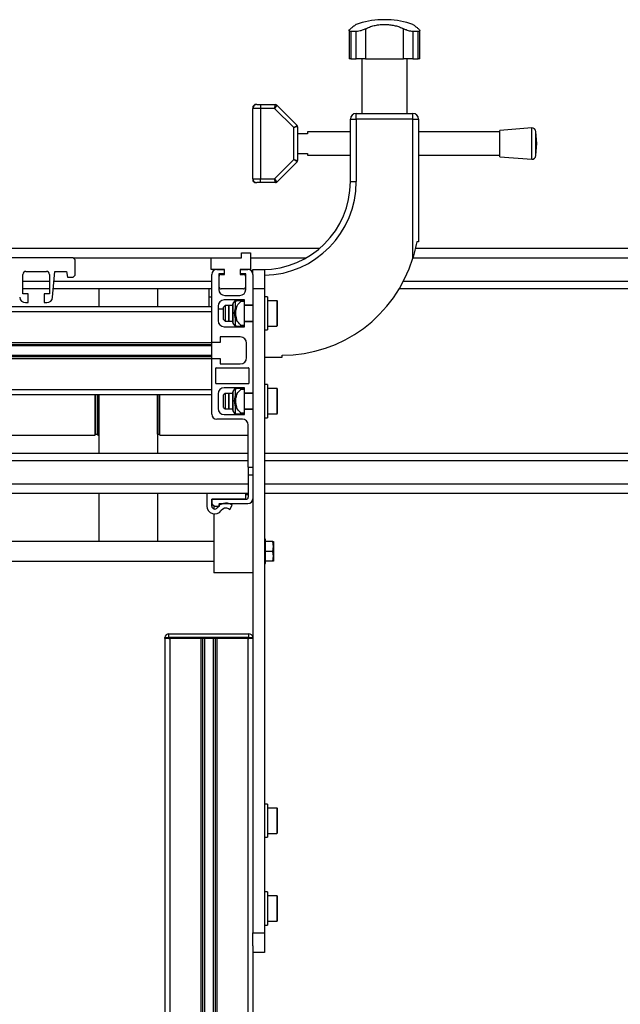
# Model space of a CAD drawing. Header units: millimetres. Extents: x 0 to 420, y 0 to 297.
# Tile 21 of 49: x 108 to 124, y 222 to 247. Entities that reach past the tile are written whole.
import ezdxf

# ---------------------------------------------------------------- set-up
doc = ezdxf.new("R2010")
doc.units = ezdxf.units.MM

msp = doc.modelspace()

# ---------------------------------------------------------------- linework, layer by layer
at = {"color": 7, "linetype": 'Continuous', "lineweight": 25}
for p, q in [((117.40179, 247.14329), (117.40179, 247.14158)), ((117.57707, 247.14329), (117.40179, 247.14329)), ((117.57707, 247.14158), (117.40179, 247.14158)), ((117.57707, 247.14158), (117.57707, 247.14329)), ((116.58318, 246.86479), (116.58318, 246.14329)), ((116.76292, 246.84185), (116.63048, 246.84185)), ((116.63048, 246.84185), (116.63048, 246.14329)), ((116.76292, 246.14329), (116.76292, 246.84185)), ((117.00321, 246.90942), (117.00321, 246.14329)), ((117.97565, 246.14329), (117.97565, 246.90942)), ((118.34838, 246.84185), (118.21595, 246.84185)), ((118.21595, 246.84185), (118.21595, 246.14329)), ((118.34838, 246.14329), (118.34838, 246.84185)), ((118.39568, 246.14329), (118.39568, 246.86519)), ((116.63048, 246.14329), (116.58318, 246.14329)), ((116.63048, 246.14329), (116.76292, 246.14329)), ((117.00321, 246.14329), (116.76292, 246.14329)), ((116.90735, 246.14329), (116.90735, 244.74329)), ((117.00321, 246.14329), (117.97565, 246.14329)), ((118.21595, 246.14329), (117.97565, 246.14329)), ((118.07151, 244.74329), (118.07151, 246.14329)), ((118.21595, 246.14329), (118.34838, 246.14329)), ((118.39568, 246.14329), (118.34838, 246.14329)), ((114.16443, 244.96829), (114.11443, 244.91829)), ((114.11443, 244.91829), (114.11443, 244.86829)), ((114.31443, 244.86829), (114.11443, 244.86829)), ((114.11443, 243.06829), (114.11443, 244.86829)), ((114.21443, 244.96829), (114.16443, 244.96829)), ((114.21443, 244.96829), (114.31443, 244.96829)), ((114.31443, 244.96829), (114.31443, 244.86829)), ((114.31443, 244.96829), (114.69372, 244.96829)), ((114.67301, 244.86829), (114.31443, 244.86829)), ((114.31443, 244.86829), (114.31443, 243.06829)), ((114.67301, 244.86829), (114.69372, 244.96829)), ((114.72908, 244.95365), (114.67301, 244.86829)), ((115.16443, 244.37687), (114.67301, 244.86829)), ((114.72908, 244.95365), (115.24979, 244.43294)), ((116.76443, 244.59329), (116.76443, 244.74329)), ((116.76443, 244.74329), (118.21443, 244.74329)), ((118.21443, 244.59329), (118.21443, 244.74329)), ((116.61443, 242.99329), (116.61443, 244.59329)), ((116.61443, 244.59329), (116.76443, 244.59329)), ((118.21443, 244.59329), (116.76443, 244.59329)), ((116.76443, 244.59329), (116.76443, 242.99329)), ((118.21443, 241.02964), (118.21443, 244.59329)), ((118.21443, 244.59329), (118.36443, 244.59329)), ((118.36443, 244.59329), (118.36443, 241.4538)), ((115.16443, 244.37687), (115.24979, 244.43294)), ((115.26443, 244.39758), (115.16443, 244.37687)), ((115.16443, 243.55971), (115.16443, 244.37687)), ((115.26443, 244.39758), (115.26443, 243.539)), ((116.61443, 244.26829), (115.51443, 244.26829)), ((115.51443, 244.26829), (115.51443, 244.21829)), ((120.44239, 244.26829), (118.36443, 244.26829)), ((121.26158, 244.36829), (120.44239, 244.30579)), ((120.44239, 243.63079), (120.44239, 244.30579)), ((121.26158, 243.56829), (121.26158, 244.36829)), ((121.39239, 243.96829), (121.3689, 244.27619)), ((121.3689, 243.6604), (121.3689, 244.27619)), ((115.51443, 244.21829), (115.26443, 244.21829)), ((121.3689, 243.6604), (121.39239, 243.96829)), ((114.67301, 243.06829), (115.16443, 243.55971)), ((115.24979, 243.50365), (114.72908, 242.98294)), ((115.24979, 243.50365), (115.16443, 243.55971)), ((115.16443, 243.55971), (115.26443, 243.539)), ((115.26443, 243.71829), (115.51443, 243.71829)), ((115.51443, 243.71829), (115.51443, 243.66829)), ((115.51443, 243.66829), (116.61443, 243.66829)), ((118.36443, 243.66829), (120.44239, 243.66829)), ((120.44239, 243.63079), (121.26158, 243.56829)), ((114.11443, 243.06829), (114.11443, 243.01829)), ((114.11443, 243.06829), (114.31443, 243.06829)), ((114.11443, 243.01829), (114.16443, 242.96829)), ((114.16443, 242.96829), (114.21443, 242.96829)), ((114.31443, 242.96829), (114.21443, 242.96829)), ((114.31443, 242.96829), (114.31443, 243.06829)), ((114.31443, 243.06829), (114.67301, 243.06829)), ((114.69372, 242.96829), (114.31443, 242.96829)), ((114.67301, 243.06829), (114.72908, 242.98294)), ((114.69372, 242.96829), (114.67301, 243.06829)), ((116.61443, 242.99329), (116.76443, 242.99329)), ((118.36443, 241.4538), (118.31443, 241.4538)), ((96.40035, 241.28479), (115.82851, 241.28479)), ((118.28125, 241.28479), (191.26443, 241.28479)), ((109.51443, 241.04329), (107.61443, 241.04329)), ((109.56443, 240.99329), (109.51443, 241.04329)), ((109.51443, 241.04329), (113.05193, 241.04329)), ((109.56443, 240.59329), (109.56443, 240.99329)), ((113.05193, 240.74329), (113.05193, 241.04329)), ((113.05193, 241.04329), (113.82193, 241.04329)), ((113.82193, 241.04329), (113.82193, 241.16829)), ((113.82193, 241.16829), (114.05193, 241.16829)), ((114.05193, 241.16829), (114.05193, 240.74329)), ((114.05193, 241.04329), (115.48693, 241.04329)), ((118.21853, 241.04329), (191.26443, 241.04329)), ((113.38693, 240.74329), (113.05193, 240.74329)), ((113.18943, 240.74329), (113.38193, 240.74329)), ((113.38193, 240.74329), (113.38193, 240.62829)), ((113.38693, 240.61829), (113.38693, 240.74329)), ((113.79193, 240.74329), (113.79193, 240.61829)), ((114.05193, 240.74329), (113.79193, 240.74329)), ((113.79693, 240.74329), (113.98943, 240.74329)), ((113.79693, 240.62829), (113.79693, 240.74329)), ((114.11443, 240.74329), (114.41443, 240.74329)), ((114.11443, 240.61829), (114.11443, 240.74329)), ((114.41443, 240.74329), (114.41443, 240.24329)), ((108.22693, 240.11829), (108.22693, 240.61829)), ((108.22693, 240.44639), (108.90193, 240.44639)), ((108.30193, 240.69329), (108.82693, 240.69329)), ((108.90193, 240.61829), (108.90193, 240.11829)), ((108.98641, 240.03022), (109.04442, 240.69329)), ((109.02282, 240.44639), (113.06443, 240.44639)), ((109.04442, 240.69329), (109.33893, 240.69329)), ((109.33893, 240.69329), (109.36443, 240.54329)), ((109.36443, 240.54329), (109.51443, 240.54329)), ((109.51443, 240.54329), (109.56443, 240.59329)), ((113.06443, 238.87579), (113.06443, 240.61829)), ((113.38193, 240.62829), (113.24443, 240.62829)), ((113.24443, 240.62829), (113.24443, 240.22829)), ((113.24443, 240.44639), (113.25443, 240.44639)), ((113.25443, 240.29329), (113.25443, 240.56829)), ((113.30443, 240.61829), (113.38693, 240.61829)), ((113.79193, 240.61829), (113.87443, 240.61829)), ((113.93443, 240.62829), (113.79693, 240.62829)), ((113.92443, 240.56829), (113.92443, 240.29329)), ((113.92443, 240.44639), (113.93443, 240.44639)), ((113.93443, 240.22829), (113.93443, 240.62829)), ((114.11443, 240.61829), (114.11443, 239.82579)), ((117.9789, 240.44639), (191.26443, 240.44639)), ((108.22693, 240.25589), (108.90193, 240.25589)), ((109.00616, 240.25589), (113.06443, 240.25589)), ((110.16943, 240.25589), (110.16943, 239.79329)), ((111.66943, 240.25589), (111.66943, 239.79329)), ((112.99443, 240.04329), (112.99443, 240.25589)), ((113.24443, 240.25589), (113.27125, 240.25589)), ((113.87443, 240.24329), (113.30443, 240.24329)), ((113.90762, 240.25589), (113.93443, 240.25589)), ((114.41443, 240.24329), (114.11443, 240.24329)), ((114.41443, 240.24329), (114.41443, 223.74329)), ((117.87362, 240.25589), (191.26443, 240.25589)), ((108.35943, 240.11829), (108.22693, 240.11829)), ((108.35943, 239.89329), (108.35943, 240.11829)), ((108.76943, 240.11829), (108.76943, 239.89329)), ((108.90193, 240.11829), (108.76943, 240.11829)), ((112.99443, 240.04329), (113.06443, 240.04329)), ((112.99443, 239.79329), (112.99443, 240.04329)), ((113.89943, 239.96329), (113.38443, 239.96329)), ((113.39443, 240.07829), (113.78443, 240.07829)), ((113.80423, 239.94329), (113.89943, 239.94329)), ((113.89943, 239.82579), (113.89943, 239.96329)), ((114.49443, 240.04329), (114.41443, 240.04329)), ((114.49443, 240.04329), (114.49443, 239.56905)), ((114.72943, 239.94329), (114.49443, 239.94329)), ((114.72943, 239.94329), (114.72943, 239.89645)), ((99.16443, 239.79329), (113.06443, 239.79329)), ((108.29188, 239.89329), (108.35943, 239.89329)), ((108.76943, 239.89329), (108.83698, 239.89329)), ((113.22443, 239.80329), (113.22443, 239.43329)), ((113.22443, 239.73507), (113.36443, 239.73507)), ((113.40443, 239.81829), (113.36443, 239.77829)), ((113.36443, 239.45829), (113.36443, 239.77829)), ((113.50693, 239.81829), (113.40443, 239.81829)), ((113.40443, 239.81829), (113.40443, 239.41829)), ((113.50693, 239.81829), (113.49443, 239.80579)), ((113.49443, 239.80579), (113.49443, 239.43079)), ((113.59943, 239.81829), (113.50693, 239.81829)), ((113.50693, 239.41829), (113.50693, 239.81829)), ((113.59943, 239.3837), (113.59943, 239.85289)), ((113.64994, 239.93267), (113.60398, 239.86726)), ((113.60398, 239.86726), (113.60398, 239.36932)), ((113.66443, 239.93174), (113.64994, 239.93267)), ((113.66443, 239.93174), (113.66443, 239.73651)), ((113.89943, 239.91829), (113.80423, 239.91829)), ((114.11443, 239.82579), (113.89943, 239.82579)), ((113.89943, 239.41079), (113.89943, 239.82579)), ((114.11443, 239.81829), (113.89943, 239.81829)), ((114.11443, 239.82579), (114.11443, 239.41079)), ((114.72943, 239.89645), (114.72943, 239.29329)), ((114.74443, 239.88361), (114.74443, 239.92829)), ((114.74443, 239.30829), (114.74443, 239.88361)), ((99.16443, 239.66829), (113.06443, 239.66829)), ((113.06443, 238.87579), (113.06443, 239.66829)), ((113.36443, 239.45829), (113.40443, 239.41829)), ((113.66443, 239.50008), (113.66443, 239.30484)), ((114.49443, 239.56905), (114.49443, 239.19329)), ((113.38443, 239.27329), (113.89943, 239.27329)), ((113.40443, 239.41829), (113.50693, 239.41829)), ((113.49443, 239.43079), (113.50693, 239.41829)), ((113.50693, 239.41829), (113.59943, 239.41829)), ((113.60398, 239.36932), (113.64994, 239.30392)), ((113.80423, 239.31829), (113.89943, 239.31829)), ((113.89943, 239.29329), (113.80423, 239.29329)), ((113.89943, 239.41829), (114.11443, 239.41829)), ((113.89943, 239.41079), (114.11443, 239.41079)), ((113.89943, 239.27329), (113.89943, 239.41079)), ((114.11443, 239.41079), (114.11443, 237.57579)), ((114.41443, 239.19329), (114.49443, 239.19329)), ((114.49443, 239.29329), (114.72943, 239.29329)), ((113.79443, 239.01329), (113.27943, 239.01329)), ((113.27943, 239.01329), (113.27943, 238.87579)), ((99.16443, 238.87579), (113.06443, 238.87579)), ((99.16443, 238.82159), (113.06443, 238.82159)), ((99.16443, 238.79289), (113.06443, 238.79289)), ((113.06443, 238.82159), (113.06443, 238.87579)), ((113.27943, 238.87579), (113.06443, 238.87579)), ((113.06443, 238.79289), (113.06443, 238.82159)), ((113.06443, 238.5437), (113.06443, 238.79289)), ((113.95443, 238.48329), (113.95443, 238.85329)), ((99.16443, 238.5437), (113.06443, 238.5437)), ((99.16443, 238.51499), (113.06443, 238.51499)), ((99.16443, 238.46079), (113.06443, 238.46079)), ((113.06443, 238.51499), (113.06443, 238.5437)), ((113.06443, 238.46079), (113.06443, 238.51499)), ((113.06443, 237.66829), (113.06443, 238.46079)), ((113.06443, 238.46079), (113.27943, 238.46079)), ((113.06443, 237.03329), (113.06443, 238.46079)), ((113.27943, 238.46079), (113.27943, 238.32329)), ((114.41443, 238.49329), (114.86443, 238.49329)), ((114.86443, 238.49329), (114.86443, 238.54329)), ((113.16443, 237.82579), (113.16443, 238.21079)), ((113.17693, 238.22329), (114.00193, 238.22329)), ((113.27943, 238.32329), (113.79443, 238.32329)), ((114.01443, 238.21079), (114.01443, 237.82579)), ((99.16443, 237.66829), (113.06443, 237.66829)), ((114.00193, 237.81329), (113.17693, 237.81329)), ((113.89943, 237.71329), (113.38443, 237.71329)), ((113.64994, 237.68267), (113.60398, 237.61726)), ((113.66443, 237.68174), (113.64994, 237.68267)), ((113.66443, 237.68174), (113.66443, 237.48651)), ((113.80423, 237.69329), (113.89943, 237.69329)), ((113.89943, 237.66829), (113.80423, 237.66829)), ((113.89943, 237.57579), (113.89943, 237.71329)), ((114.49443, 237.79329), (114.41443, 237.79329)), ((114.49443, 237.79329), (114.49443, 237.18055)), ((114.72943, 237.69329), (114.49443, 237.69329)), ((114.72943, 237.69329), (114.72943, 237.09713)), ((114.74443, 237.10964), (114.74443, 237.67829)), ((99.16443, 237.54329), (113.06443, 237.54329)), ((110.07943, 236.49329), (110.07943, 237.54329)), ((110.08593, 236.52079), (110.08593, 237.54329)), ((110.13793, 236.52079), (110.13793, 237.54329)), ((110.14443, 236.49329), (110.14443, 237.54329)), ((110.16943, 237.54329), (110.16943, 236.03069)), ((111.66943, 237.54329), (111.66943, 236.03069)), ((111.67593, 236.52079), (111.67593, 237.54329)), ((111.72793, 236.52079), (111.72793, 237.54329)), ((111.73443, 236.49329), (111.73443, 237.54329)), ((113.22443, 237.55329), (113.22443, 237.18329)), ((113.40443, 237.56829), (113.36443, 237.52829)), ((113.36443, 237.20829), (113.36443, 237.52829)), ((113.50693, 237.56829), (113.40443, 237.56829)), ((113.40443, 237.56829), (113.40443, 237.16829)), ((113.50693, 237.56829), (113.49443, 237.55579)), ((113.49443, 237.55579), (113.49443, 237.18079)), ((113.59943, 237.56829), (113.50693, 237.56829)), ((113.50693, 237.16829), (113.50693, 237.56829)), ((113.59943, 237.1337), (113.59943, 237.60289)), ((113.60398, 237.61726), (113.60398, 237.11932)), ((114.11443, 237.57579), (113.89943, 237.57579)), ((113.89943, 237.16079), (113.89943, 237.57579)), ((114.11443, 237.56829), (113.89943, 237.56829)), ((114.08943, 237.56829), (114.08943, 237.57579)), ((114.11443, 237.57579), (114.11443, 237.16079)), ((113.36443, 237.20829), (113.40443, 237.16829)), ((113.40443, 237.16829), (113.50693, 237.16829)), ((113.49443, 237.18079), (113.50693, 237.16829)), ((113.50693, 237.16829), (113.59943, 237.16829)), ((113.66443, 237.25008), (113.66443, 237.05484)), ((113.89943, 237.16829), (114.11443, 237.16829)), ((114.49443, 237.18055), (114.49443, 236.94329)), ((113.38443, 237.02329), (113.89943, 237.02329)), ((113.60398, 237.11932), (113.64994, 237.05392)), ((113.80423, 237.06829), (113.89943, 237.06829)), ((113.89943, 237.04329), (113.80423, 237.04329)), ((113.89943, 237.16079), (114.11443, 237.16079)), ((113.89943, 237.02329), (113.89943, 237.16079)), ((114.11443, 237.16079), (114.11443, 235.67872)), ((114.41443, 236.94329), (114.49443, 236.94329)), ((114.49443, 237.04329), (114.72943, 237.04329)), ((114.72943, 237.09713), (114.72943, 237.04329)), ((114.74443, 237.05829), (114.74443, 237.10964)), ((113.84693, 236.90829), (113.18943, 236.90829)), ((113.99693, 235.67872), (113.99693, 236.75829)), ((107.65443, 236.49329), (110.07943, 236.49329)), ((110.08593, 236.52079), (110.13793, 236.52079)), ((110.14443, 236.49329), (110.16943, 236.49329)), ((111.67593, 236.52079), (111.72793, 236.52079)), ((111.73443, 236.49329), (113.99693, 236.49329)), ((113.99693, 236.03069), (98.23193, 236.03069)), ((191.26443, 236.03069), (114.41443, 236.03069)), ((113.99693, 235.84019), (98.23193, 235.84019)), ((113.99693, 235.67872), (114.11443, 235.67872)), ((113.99693, 235.67872), (113.99693, 235.47872)), ((114.11443, 235.67872), (114.11443, 235.47872)), ((191.26443, 235.84019), (114.41443, 235.84019)), ((113.99693, 235.47872), (114.11443, 235.47872)), ((113.99693, 235.47872), (113.99693, 234.90422)), ((114.11443, 235.47872), (114.11443, 234.86829)), ((113.99693, 235.24329), (98.23193, 235.24329)), ((191.26443, 235.24329), (114.41443, 235.24329)), ((112.93943, 235.00179), (99.28943, 235.00179)), ((110.16943, 235.00179), (110.16943, 233.76829)), ((111.66943, 235.00179), (111.66943, 233.76829)), ((113.93943, 235.00422), (112.93943, 235.00422)), ((112.93943, 235.00422), (112.93943, 234.67922)), ((113.93943, 234.85422), (113.93943, 235.00422)), ((113.99693, 235.00179), (113.93943, 235.00179)), ((113.99693, 234.97276), (113.93943, 234.97276)), ((113.99693, 234.96829), (113.93943, 234.96829)), ((191.26443, 235.00179), (114.41443, 235.00179)), ((113.06443, 234.85422), (113.93943, 234.85422)), ((113.06443, 234.67922), (113.06443, 234.85422)), ((113.94693, 234.85422), (113.06443, 234.85422)), ((113.06443, 234.85422), (113.06443, 234.75872)), ((113.11443, 234.68995), (113.11443, 234.60851)), ((113.14443, 234.67872), (113.26443, 234.67872)), ((113.26443, 234.67872), (113.25005, 234.71611)), ((113.26859, 234.74329), (113.98943, 234.74329)), ((113.52749, 234.59439), (113.58943, 234.70296)), ((113.58943, 234.70296), (113.56292, 234.71809)), ((114.11443, 234.86829), (114.11443, 223.74329)), ((113.11443, 234.48079), (113.11443, 232.96829)), ((113.50099, 234.60951), (113.52749, 234.59439)), ((113.11443, 233.76829), (106.61443, 233.76829)), ((114.44443, 233.83079), (114.41443, 233.83079)), ((114.44443, 233.39859), (114.44443, 233.83079)), ((114.63036, 233.76829), (114.44443, 233.76829)), ((114.64443, 233.64329), (114.63036, 233.76829)), ((114.63036, 233.51829), (114.64443, 233.64329)), ((114.64443, 233.76829), (114.64443, 233.64329)), ((114.64443, 233.64329), (114.64443, 233.39329)), ((114.63036, 233.51829), (114.44443, 233.51829)), ((114.44443, 233.20579), (114.44443, 233.39859)), ((114.64443, 233.39329), (114.63036, 233.51829)), ((114.63036, 233.26829), (114.64443, 233.39329)), ((114.64443, 233.39329), (114.64443, 233.26829)), ((106.61443, 233.26829), (113.11443, 233.26829)), ((114.41443, 233.20579), (114.44443, 233.20579)), ((114.63036, 233.26829), (114.44443, 233.26829)), ((114.11443, 232.96829), (113.11443, 232.96829)), ((111.96486, 231.30829), (111.96486, 231.40829)), ((111.96486, 231.40829), (114.01486, 231.40829)), ((114.01486, 231.30829), (114.01486, 231.40829)), ((111.86443, 231.28329), (111.86443, 204.03329)), ((111.86443, 231.28329), (111.86486, 231.28329)), ((111.86486, 231.30829), (111.96486, 231.30829)), ((111.86486, 231.28329), (111.86486, 231.30829)), ((111.96486, 231.28329), (111.86486, 231.28329)), ((111.96486, 231.30829), (111.96486, 231.28329)), ((114.01486, 231.30829), (111.96486, 231.30829)), ((111.96486, 231.28329), (111.98943, 231.28329)), ((114.01486, 231.28329), (111.96486, 231.28329)), ((111.98943, 231.28329), (111.98943, 201.78329)), ((112.78193, 231.28329), (112.78193, 201.78329)), ((112.82455, 231.28329), (112.82455, 201.78329)), ((112.87938, 231.28329), (112.87938, 201.78329)), ((113.09948, 231.28329), (113.09948, 201.78329)), ((113.15431, 231.28329), (113.15431, 201.78329)), ((113.19693, 231.28329), (113.19693, 201.78329)), ((113.98943, 231.28329), (113.98943, 201.78329)), ((113.98943, 231.28329), (114.01486, 231.28329)), ((114.01486, 231.28329), (114.01486, 231.30829)), ((114.01486, 231.30829), (114.11443, 231.30829)), ((114.11443, 231.28329), (114.01486, 231.28329)), ((114.49443, 227.04329), (114.41443, 227.04329)), ((114.49443, 227.04329), (114.49443, 226.19329)), ((114.72943, 226.94329), (114.49443, 226.94329)), ((114.72943, 226.94329), (114.72943, 226.91958)), ((114.72943, 226.91958), (114.72943, 226.29329)), ((114.74443, 226.90568), (114.74443, 226.92829)), ((114.74443, 226.30829), (114.74443, 226.90568)), ((114.41443, 226.19329), (114.49443, 226.19329)), ((114.49443, 226.29329), (114.72943, 226.29329)), ((114.49443, 224.79329), (114.41443, 224.79329)), ((114.49443, 224.79329), (114.49443, 223.94329)), ((114.72943, 224.69329), (114.49443, 224.69329)), ((114.72943, 224.69329), (114.72943, 224.66958)), ((114.72943, 224.66958), (114.72943, 224.04329)), ((114.74443, 224.65568), (114.74443, 224.67829)), ((114.74443, 224.05829), (114.74443, 224.65568)), ((114.49443, 224.04329), (114.72943, 224.04329)), ((114.41443, 223.94329), (114.49443, 223.94329)), ((114.11443, 223.74329), (114.41443, 223.74329)), ((114.11443, 223.41257), (114.11443, 223.74329)), ((114.41443, 223.74329), (114.41443, 223.24329)), ((114.11443, 223.41257), (114.11443, 201.78329)), ((114.41443, 223.24329), (114.11443, 223.24329))]:
    msp.add_line(p, q, dxfattribs=at)
for centre, radius, start, end in [((117.48943, 244.89329), 2.25, 92.232359, 108.829134), ((117.48943, 244.89329), 2.25, 71.172918, 87.767641), ((114.21443, 244.86829), 0.1, 90, 180), ((114.69372, 244.91829), 0.05, 45, 90), ((116.76443, 244.59329), 0.15, 90, 180), ((118.21443, 244.59329), 0.15, 0, 90), ((115.21443, 244.39758), 0.05, 0, 45), ((121.26919, 244.26858), 0.1, 4.362914, 94.362914), ((115.21443, 243.539), 0.05, 315, 0), ((121.26919, 243.668), 0.1, 265.637086, 355.637086), ((114.21443, 243.06829), 0.1, 180, 270), ((114.36443, 242.99329), 2.25, 270, 360), ((114.36443, 242.99329), 2.4, 271.193748, 360), ((114.69372, 243.01829), 0.05, 270, 315), ((114.86443, 242.04329), 3.5, 270, 343.165019), ((113.18943, 240.61829), 0.125, 90, 180), ((113.98943, 240.61829), 0.125, 0, 90), ((108.30193, 240.61829), 0.075, 90, 180), ((108.82693, 240.61829), 0.075, 0, 90), ((113.30443, 240.56829), 0.05, 90, 180), ((113.87443, 240.56829), 0.05, 0, 90), ((113.39443, 240.22829), 0.15, 180, 270), ((113.30443, 240.29329), 0.05, 180, 270), ((113.78443, 240.22829), 0.15, 270, 360), ((113.87443, 240.29329), 0.05, 270, 360), ((108.29188, 240.04329), 0.15, 185, 270), ((108.83698, 240.04329), 0.15, 270, 355), ((113.38443, 239.80329), 0.16, 90, 180), ((113.6704, 239.91829), 0.025, 89.590542, 144.523535), ((114.72943, 239.92829), 0.015, 0, 90), ((113.62443, 239.85289), 0.025, 144.904183, 180), ((113.38443, 239.43329), 0.16, 180, 270), ((113.62443, 239.3837), 0.025, 180, 215.095817), ((113.6704, 239.31829), 0.025, 215.470746, 270.396492), ((114.72943, 239.30829), 0.015, 270, 0), ((113.79443, 238.85329), 0.16, 0, 90), ((113.79443, 238.48329), 0.16, 270, 360), ((113.17693, 238.21079), 0.0125, 90, 180), ((114.00193, 238.21079), 0.0125, 0, 90), ((113.17693, 237.82579), 0.0125, 180, 270), ((113.38443, 237.55329), 0.16, 90, 180), ((113.6704, 237.66829), 0.025, 89.590542, 144.523535), ((114.00193, 237.82579), 0.0125, 270, 0), ((114.72943, 237.67829), 0.015, 0, 90), ((113.62443, 237.60289), 0.025, 144.904183, 180), ((113.38443, 237.18329), 0.16, 180, 270), ((113.18943, 237.03329), 0.125, 180, 270), ((113.62443, 237.1337), 0.025, 180, 215.095817), ((113.6704, 237.06829), 0.025, 215.470746, 270.396492), ((114.72943, 237.05829), 0.015, 270, 0), ((113.84693, 236.75829), 0.15, 0, 90), ((110.08593, 236.51429), 0.0065, 90, 180), ((110.13793, 236.51429), 0.0065, 0, 90), ((111.67593, 236.51429), 0.0065, 90, 180), ((111.72793, 236.51429), 0.0065, 0, 90), ((113.94693, 234.90422), 0.05, 270.000043, 0), ((113.13943, 234.67922), 0.2, 180.000041, 325.150136), ((113.08943, 234.75872), 0.025, 179.999882, 197.771537), ((113.13943, 234.67922), 0.075, 180.000041, 325.150136), ((113.17038, 234.78466), 0.11, 197.771539, 252.228461), ((113.14443, 234.70372), 0.025, 252.228461, 270), ((113.42666, 234.47922), 0.275, 60.296901, 145.150136), ((113.26872, 234.72329), 0.02, 90.372376, 201.035477), ((113.98943, 234.86829), 0.125, 270, 0), ((113.42666, 234.47922), 0.15, 60.296901, 145.150136), ((111.96486, 231.30829), 0.1, 90, 180), ((114.01486, 231.30829), 0.1, 5.332436, 90), ((114.72943, 226.92829), 0.015, 0, 90), ((114.72943, 226.30829), 0.015, 270, 0), ((114.72943, 224.67829), 0.015, 0, 90), ((114.72943, 224.05829), 0.015, 270, 0)]:
    msp.add_arc(centre, radius, start, end, dxfattribs=at)
for points, knots in [([(116.76345, 247.02255), (116.76268, 247.02197), (116.76099, 247.0207), (116.73863, 247.00386), (116.70166, 246.97567), (116.65932, 246.94294), (116.62816, 246.91832), (116.6169, 246.90942)], [0, 0, 0, 0, 0.19223781, 0.42286837, 0.64450032, 0.87162104, 1, 1, 1, 1]), ([(117.00321, 246.90942), (117.03654, 246.92556), (117.10406, 246.95824), (117.21918, 246.99322), (117.34314, 247.01647), (117.46866, 247.02535), (117.59314, 247.02075), (117.71024, 247.00406), (117.82145, 246.97562), (117.90916, 246.94295), (117.95801, 246.91832), (117.97565, 246.90942)], [0, 0, 0, 0, 0.11925981, 0.24158658, 0.3609602, 0.48426569, 0.59620844, 0.71149815, 0.82228956, 0.93582475, 1, 1, 1, 1]), ([(118.36196, 246.90942), (118.3415, 246.92554), (118.30004, 246.95819), (118.25395, 246.99343), (118.22457, 247.01569), (118.21234, 247.02486), (118.2151, 247.02279), (118.21541, 247.02255)], [0, 0, 0, 0, 0.23851413, 0.48316204, 0.7219038, 0.96850911, 1, 1, 1, 1]), ([(116.63048, 246.84185), (116.61843, 246.84276), (116.59435, 246.84459), (116.58097, 246.85863), (116.5848, 246.8801), (116.60556, 246.89906), (116.6169, 246.90942)], [0, 0, 0, 0, 0.2331432, 0.46598224, 0.70829004, 1, 1, 1, 1]), ([(117.00321, 246.90942), (116.98237, 246.89932), (116.94064, 246.87908), (116.86768, 246.85589), (116.80579, 246.84352), (116.77481, 246.84231), (116.76292, 246.84185)], [0, 0, 0, 0, 0.28482414, 0.57045716, 0.83508046, 1, 1, 1, 1]), ([(118.21595, 246.84185), (118.19873, 246.84276), (118.16431, 246.84459), (118.10251, 246.85863), (118.03619, 246.8801), (117.99704, 246.89906), (117.97565, 246.90942)], [0, 0, 0, 0, 0.2331432, 0.46598224, 0.70829004, 1, 1, 1, 1]), ([(118.36196, 246.90942), (118.37304, 246.89932), (118.39524, 246.87908), (118.39817, 246.85589), (118.38005, 246.84352), (118.35717, 246.84231), (118.34838, 246.84185)], [0, 0, 0, 0, 0.28482414, 0.57045716, 0.83508046, 1, 1, 1, 1]), ([(118.31443, 241.4538), (118.29561, 241.35617), (118.26819, 241.21387), (118.22727, 241.07365), (118.21443, 241.02964)], [0, 0, 0, 0, 0.68614256, 1, 1, 1, 1]), ([(113.70521, 239.94329), (113.69698, 239.94288), (113.68481, 239.94228), (113.67369, 239.94033), (113.66805, 239.93721), (113.66688, 239.93633), (113.66622, 239.93573), (113.66573, 239.93519), (113.66526, 239.93456), (113.66467, 239.93348), (113.66446, 239.93257), (113.66444, 239.93194), (113.66443, 239.93174)], [0, 0, 0, 0, 0.57729401, 0.85330633, 0.88795414, 0.90136229, 0.90995221, 0.91859483, 0.92645297, 0.94077433, 0.98062281, 1, 1, 1, 1]), ([(113.67068, 239.94329), (113.67058, 239.94329), (113.66526, 239.94329), (113.68208, 239.94329), (113.70177, 239.94329), (113.70521, 239.94329)], [0, 0, 0, 0, 0.01507282, 0.8275091, 1, 1, 1, 1]), ([(113.80423, 239.94329), (113.80134, 239.94329), (113.76291, 239.94329), (113.73294, 239.94329), (113.70521, 239.94329)], [0, 0, 0, 0, 0.07497853, 1, 1, 1, 1]), ([(113.80423, 239.91829), (113.80679, 239.92079), (113.81077, 239.92466), (113.81445, 239.93042), (113.81592, 239.93464), (113.81574, 239.93804), (113.81394, 239.94089), (113.81015, 239.94294), (113.80634, 239.94317), (113.80423, 239.94329)], [0, 0, 0, 0, 0.22756359, 0.35329899, 0.45874165, 0.56467112, 0.6612382, 0.81256353, 1, 1, 1, 1]), ([(113.66443, 239.50008), (113.65748, 239.53938), (113.64507, 239.60951), (113.65389, 239.68939), (113.66256, 239.72813), (113.66443, 239.73651)], [0, 0, 0, 0, 0.49997132, 0.89192, 1, 1, 1, 1]), ([(113.66443, 239.73651), (113.66445, 239.73573), (113.66448, 239.73414), (113.66475, 239.73232), (113.66522, 239.73119), (113.66565, 239.73069), (113.66617, 239.73053), (113.66678, 239.73063), (113.66786, 239.7313), (113.67088, 239.73482), (113.68001, 239.75122), (113.69126, 239.77331), (113.7018, 239.79173), (113.70521, 239.7977)], [0, 0, 0, 0, 0.029016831, 0.059164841, 0.070169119, 0.081277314, 0.089211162, 0.097133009, 0.109615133, 0.140977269, 0.26618171, 0.762117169, 1, 1, 1, 1]), ([(113.70521, 239.7977), (113.69553, 239.76781), (113.67665, 239.70953), (113.66509, 239.59771), (113.68168, 239.50662), (113.70171, 239.44898), (113.70521, 239.43888)], [0, 0, 0, 0, 0.25657917, 0.5003371, 0.91249373, 1, 1, 1, 1]), ([(113.70521, 239.7977), (113.70851, 239.80323), (113.73522, 239.848), (113.77199, 239.88546), (113.80423, 239.91829)], [0, 0, 0, 0, 0.1235441, 1, 1, 1, 1]), ([(113.70521, 239.43888), (113.69698, 239.45332), (113.68481, 239.47465), (113.67369, 239.49815), (113.66805, 239.50511), (113.66688, 239.50591), (113.66622, 239.50607), (113.66573, 239.50593), (113.66526, 239.50548), (113.66467, 239.50414), (113.66446, 239.50219), (113.66444, 239.5006), (113.66443, 239.50008)], [0, 0, 0, 0, 0.57729401, 0.85330633, 0.88795414, 0.90136229, 0.90995221, 0.91859483, 0.92645297, 0.94077433, 0.98062281, 1, 1, 1, 1]), ([(113.80423, 239.31829), (113.80134, 239.32093), (113.76291, 239.35606), (113.73294, 239.39909), (113.70521, 239.43888)], [0, 0, 0, 0, 0.07497853, 1, 1, 1, 1]), ([(113.64994, 239.30392), (113.65157, 239.30404), (113.65365, 239.30419), (113.66251, 239.30473), (113.66443, 239.30484)], [0, 0, 0, 0, 0.78259363, 1, 1, 1, 1]), ([(113.66443, 239.30484), (113.66445, 239.30454), (113.66448, 239.30391), (113.66475, 239.30298), (113.66522, 239.30209), (113.66565, 239.30149), (113.66617, 239.30091), (113.66678, 239.30034), (113.66786, 239.2995), (113.67088, 239.29775), (113.68001, 239.29483), (113.69126, 239.29354), (113.7018, 239.29335), (113.70521, 239.29329)], [0, 0, 0, 0, 0.029016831, 0.059164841, 0.070169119, 0.081277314, 0.089211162, 0.097133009, 0.109615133, 0.140977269, 0.26618171, 0.762117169, 1, 1, 1, 1]), ([(113.6777, 239.29329), (113.68031, 239.29329), (113.68529, 239.29329), (113.69707, 239.29329), (113.70266, 239.29329)], [0, 0, 0, 0, 0.52588245, 1, 1, 1, 1]), ([(113.70521, 239.29329), (113.70851, 239.29329), (113.73522, 239.29329), (113.77199, 239.29329), (113.80423, 239.29329)], [0, 0, 0, 0, 0.123544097, 1, 1, 1, 1]), ([(113.80423, 239.29329), (113.80679, 239.29347), (113.81077, 239.29375), (113.81445, 239.29624), (113.81592, 239.29916), (113.81574, 239.30271), (113.81394, 239.30716), (113.81015, 239.31259), (113.80634, 239.31626), (113.80423, 239.31829)], [0, 0, 0, 0, 0.22756359, 0.35329899, 0.45874165, 0.56467112, 0.6612382, 0.81256353, 1, 1, 1, 1]), ([(113.70521, 237.69329), (113.69698, 237.69288), (113.68481, 237.69228), (113.67369, 237.69033), (113.66805, 237.68721), (113.66688, 237.68633), (113.66622, 237.68573), (113.66573, 237.68519), (113.66526, 237.68456), (113.66467, 237.68348), (113.66446, 237.68257), (113.66444, 237.68194), (113.66443, 237.68174)], [0, 0, 0, 0, 0.57729401, 0.85330633, 0.88795414, 0.90136229, 0.90995221, 0.91859483, 0.92645297, 0.94077433, 0.98062281, 1, 1, 1, 1]), ([(113.67068, 237.69329), (113.67058, 237.69329), (113.66526, 237.69329), (113.68208, 237.69329), (113.70177, 237.69329), (113.70521, 237.69329)], [0, 0, 0, 0, 0.01507282, 0.8275091, 1, 1, 1, 1]), ([(113.80423, 237.69329), (113.80134, 237.69329), (113.76291, 237.69329), (113.73294, 237.69329), (113.70521, 237.69329)], [0, 0, 0, 0, 0.07497853, 1, 1, 1, 1]), ([(113.70521, 237.5477), (113.70851, 237.55323), (113.73522, 237.598), (113.77199, 237.63546), (113.80423, 237.66829)], [0, 0, 0, 0, 0.123544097, 1, 1, 1, 1]), ([(113.80423, 237.66829), (113.80679, 237.67079), (113.81077, 237.67466), (113.81445, 237.68042), (113.81592, 237.68464), (113.81574, 237.68804), (113.81394, 237.69089), (113.81015, 237.69294), (113.80634, 237.69317), (113.80423, 237.69329)], [0, 0, 0, 0, 0.22756359, 0.353298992, 0.458741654, 0.564671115, 0.661238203, 0.812563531, 1, 1, 1, 1]), ([(113.66443, 237.25008), (113.65748, 237.28938), (113.64507, 237.35951), (113.65389, 237.43939), (113.66256, 237.47813), (113.66443, 237.48651)], [0, 0, 0, 0, 0.49997132, 0.89192, 1, 1, 1, 1]), ([(113.66443, 237.48651), (113.66445, 237.48573), (113.66448, 237.48414), (113.66475, 237.48232), (113.66522, 237.48119), (113.66565, 237.48069), (113.66617, 237.48053), (113.66678, 237.48063), (113.66786, 237.4813), (113.67088, 237.48482), (113.68001, 237.50122), (113.69126, 237.52331), (113.7018, 237.54173), (113.70521, 237.5477)], [0, 0, 0, 0, 0.029016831, 0.059164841, 0.070169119, 0.081277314, 0.089211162, 0.097133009, 0.109615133, 0.140977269, 0.26618171, 0.762117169, 1, 1, 1, 1]), ([(113.70521, 237.5477), (113.69553, 237.51781), (113.67665, 237.45953), (113.66509, 237.34771), (113.68168, 237.25662), (113.70171, 237.19898), (113.70521, 237.18888)], [0, 0, 0, 0, 0.256579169, 0.500337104, 0.912493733, 1, 1, 1, 1]), ([(113.70521, 237.18888), (113.69698, 237.20332), (113.68481, 237.22465), (113.67369, 237.24815), (113.66805, 237.25511), (113.66688, 237.25591), (113.66622, 237.25607), (113.66573, 237.25593), (113.66526, 237.25548), (113.66467, 237.25414), (113.66446, 237.25219), (113.66444, 237.2506), (113.66443, 237.25008)], [0, 0, 0, 0, 0.57729401, 0.85330633, 0.88795414, 0.90136229, 0.90995221, 0.91859483, 0.92645297, 0.94077433, 0.98062281, 1, 1, 1, 1]), ([(113.80423, 237.06829), (113.80134, 237.07093), (113.76291, 237.10606), (113.73294, 237.14909), (113.70521, 237.18888)], [0, 0, 0, 0, 0.074978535, 1, 1, 1, 1]), ([(113.64994, 237.05392), (113.65157, 237.05404), (113.65365, 237.05419), (113.66251, 237.05473), (113.66443, 237.05484)], [0, 0, 0, 0, 0.78259363, 1, 1, 1, 1]), ([(113.66443, 237.05484), (113.66445, 237.05454), (113.66448, 237.05391), (113.66475, 237.05298), (113.66522, 237.05209), (113.66565, 237.05149), (113.66617, 237.05091), (113.66678, 237.05034), (113.66786, 237.0495), (113.67088, 237.04775), (113.68001, 237.04483), (113.69126, 237.04354), (113.7018, 237.04335), (113.70521, 237.04329)], [0, 0, 0, 0, 0.02901683, 0.05916484, 0.07016912, 0.08127731, 0.08921116, 0.09713301, 0.10961513, 0.14097727, 0.26618171, 0.76211717, 1, 1, 1, 1]), ([(113.6777, 237.04329), (113.68031, 237.04329), (113.68529, 237.04329), (113.69707, 237.04329), (113.70266, 237.04329)], [0, 0, 0, 0, 0.52588245, 1, 1, 1, 1]), ([(113.70521, 237.04329), (113.70851, 237.04329), (113.73522, 237.04329), (113.77199, 237.04329), (113.80423, 237.04329)], [0, 0, 0, 0, 0.123544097, 1, 1, 1, 1]), ([(113.80423, 237.04329), (113.80679, 237.04347), (113.81077, 237.04375), (113.81445, 237.04624), (113.81592, 237.04916), (113.81574, 237.05271), (113.81394, 237.05716), (113.81015, 237.06259), (113.80634, 237.06626), (113.80423, 237.06829)], [0, 0, 0, 0, 0.22756359, 0.35329899, 0.45874165, 0.56467112, 0.6612382, 0.81256353, 1, 1, 1, 1]), ([(114.63036, 233.76829), (114.63209, 233.76829), (114.6405, 233.76829), (114.64269, 233.76829), (114.64443, 233.76829)], [0, 0, 0, 0, 0.206185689, 1, 1, 1, 1]), ([(114.64443, 233.26829), (114.64269, 233.26829), (114.6405, 233.26829), (114.63209, 233.26829), (114.63036, 233.26829)], [0, 0, 0, 0, 0.793814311, 1, 1, 1, 1])]:
    msp.add_open_spline(points, degree=3, knots=knots, dxfattribs=at)

doc.saveas('drawing.dxf')
